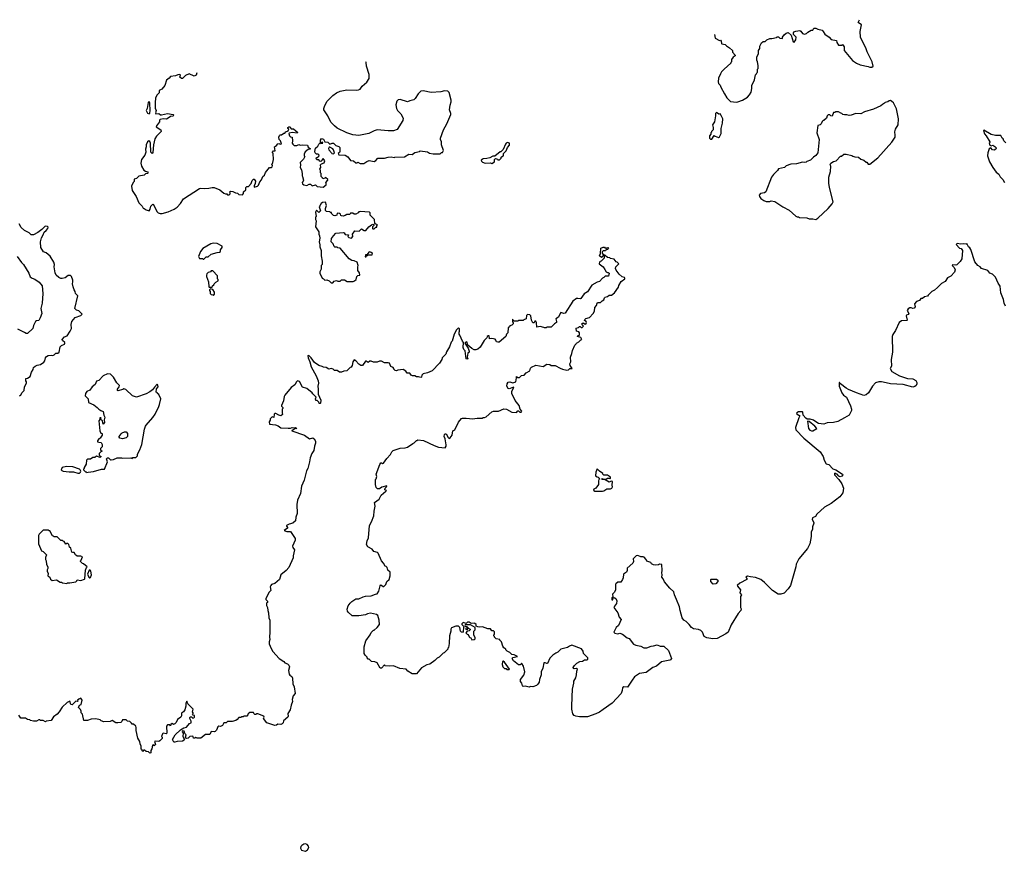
# Model space of a CAD drawing. Extents: x 1980017 to 2252640, y 74400 to 266395.
# Tile 196 of 256: x 2086289 to 2099582, y 250844 to 262073. Entities that reach past the tile are written whole.
import ezdxf

# ---------------------------------------------------------------- set-up
doc = ezdxf.new("R2010")
doc.units = 0

msp = doc.modelspace()

# ---------------------------------------------------------------- linework, layer by layer
at = {"layer": '0CON20XD'}
for points in [[(2095668, 261873), (2095680, 261825), (2095735, 261790), (2095748, 261798), (2095760, 261785), (2095763, 261753), (2095770, 261745), (2095815, 261740), (2095831, 261721), (2095870, 261695), (2095910, 261655), (2095910, 261635), (2095950, 261595), (2095946, 261584), (2095922, 261565), (2095900, 261535), (2095900, 261505), (2095890, 261495), (2095890, 261485), (2095800, 261405), (2095765, 261370), (2095748, 261342), (2095722, 261285), (2095720, 261235), (2095725, 261210), (2095745, 261190), (2095753, 261163), (2095805, 261070), (2095835, 261020), (2095885, 260970), (2095965, 260960), (2095985, 260962), (2096045, 260988), (2096113, 261027), (2096143, 261057), (2096162, 261095), (2096172, 261145), (2096172, 261185), (2096207, 261263), (2096223, 261327), (2096238, 261342), (2096240, 261355), (2096250, 261365), (2096250, 261405), (2096260, 261415), (2096260, 261455), (2096250, 261505), (2096240, 261525), (2096242, 261565), (2096263, 261617), (2096264, 261656), (2096280, 261685), (2096282, 261715), (2096305, 261760), (2096325, 261780), (2096355, 261780), (2096375, 261800), (2096415, 261820), (2096445, 261820), (2096507, 261833), (2096515, 261840), (2096535, 261840), (2096553, 261823), (2096585, 261820), (2096588, 261835), (2096610, 261870), (2096635, 261889), (2096665, 261900), (2096703, 261865), (2096733, 261773), (2096745, 261770), (2096767, 261803), (2096770, 261835), (2096734, 261874), (2096734, 261895), (2096741, 261909), (2096765, 261920), (2096819, 261929), (2096835, 261918), (2096855, 261888), (2096885, 261878), (2096910, 261885), (2096927, 261903), (2096975, 261930), (2096998, 261932), (2097000, 261945), (2097015, 261960), (2097035, 261960), (2097063, 261943), (2097122, 261932), (2097138, 261915), (2097157, 261877), (2097216, 261836), (2097244, 261804), (2097315, 261790), (2097322, 261765), (2097345, 261730), (2097382, 261728), (2097395, 261740), (2097420, 261705), (2097420, 261655), (2097532, 261522), (2097585, 261486), (2097635, 261462), (2097742, 261442), (2097765, 261430), (2097795, 261430), (2097810, 261445), (2097798, 261505), (2097728, 261638), (2097715, 261680), (2097640, 261835), (2097634, 261915), (2097652, 262005), (2097607, 262035), (2097625, 262073)], [(2088678, 261356), (2088678, 261355), (2088670, 261325), (2088645, 261310), (2088575, 261340), (2088525, 261320), (2088485, 261280), (2088475, 261278), (2088452, 261295), (2088458, 261325), (2088450, 261335), (2088425, 261330), (2088393, 261313), (2088325, 261308), (2088306, 261284), (2088270, 261255), (2088250, 261185), (2088208, 261135), (2088170, 261115), (2088170, 261085), (2088138, 261055), (2088124, 261015), (2088116, 260955), (2088117, 260877), (2088130, 260845), (2088120, 260815), (2088125, 260802), (2088165, 260807), (2088190, 260790), (2088205, 260789), (2088285, 260806), (2088360, 260795), (2088368, 260782), (2088358, 260772), (2088326, 260764), (2088280, 260735), (2088265, 260730), (2088224, 260736), (2088186, 260724), (2088178, 260715), (2088177, 260693), (2088135, 260640), (2088132, 260625), (2088196, 260586), (2088199, 260565), (2088135, 260500), (2088111, 260465), (2088096, 260384), (2088085, 260278), (2088075, 260267), (2088058, 260285), (2088056, 260405), (2088045, 260428), (2088034, 260436), (2088015, 260422), (2087996, 260385), (2087997, 260355), (2087987, 260325), (2087990, 260285), (2087978, 260245), (2087933, 260187), (2087922, 260135), (2087932, 260095), (2087965, 260042), (2087985, 260028), (2088015, 260019), (2088024, 260005), (2088015, 259994), (2087985, 259990), (2087967, 259973), (2087895, 259958), (2087865, 259930), (2087835, 259920), (2087832, 259888), (2087820, 259875), (2087800, 259825), (2087808, 259765), (2087863, 259685), (2087895, 259600), (2087942, 259555), (2087955, 259530), (2087970, 259525), (2087994, 259504), (2088036, 259494), (2088050, 259515), (2088058, 259555), (2088085, 259583), (2088095, 259577), (2088138, 259485), (2088156, 259466), (2088185, 259457), (2088214, 259456), (2088295, 259479), (2088375, 259514), (2088415, 259540), (2088461, 259589), (2088498, 259655), (2088715, 259793), (2088735, 259800), (2088785, 259793), (2088844, 259796), (2088885, 259809), (2088915, 259808), (2088990, 259775), (2089045, 259730), (2089065, 259720), (2089085, 259720), (2089095, 259710), (2089115, 259710), (2089128, 259722), (2089130, 259735), (2089120, 259745), (2089135, 259758), (2089165, 259752), (2089204, 259734), (2089229, 259729), (2089245, 259712), (2089295, 259710), (2089310, 259725), (2089312, 259748), (2089340, 259775), (2089342, 259808), (2089355, 259820), (2089378, 259822), (2089415, 259860), (2089428, 259902), (2089445, 259920), (2089455, 259920), (2089472, 259892), (2089468, 259862), (2089452, 259828), (2089455, 259810), (2089500, 259825), (2089512, 259838), (2089530, 259885), (2089555, 259910), (2089572, 259955), (2089592, 259975), (2089605, 260010), (2089660, 260075), (2089685, 260078), (2089698, 260085), (2089700, 260105), (2089692, 260115), (2089708, 260145), (2089713, 260185), (2089710, 260265), (2089700, 260275), (2089700, 260285), (2089715, 260300), (2089737, 260303), (2089730, 260355), (2089756, 260374), (2089772, 260398), (2089785, 260402), (2089805, 260393), (2089822, 260398), (2089808, 260435), (2089792, 260455), (2089788, 260485), (2089795, 260510), (2089805, 260518), (2089825, 260518), (2089855, 260540), (2089868, 260542), (2089882, 260558), (2089915, 260570), (2089920, 260595), (2089910, 260605), (2089910, 260615), (2089922, 260628), (2089935, 260630), (2089940, 260615), (2089955, 260600), (2089985, 260600), (2090015, 260570), (2090040, 260555), (2090035, 260540), (2089965, 260548), (2089928, 260542), (2089920, 260535), (2089930, 260505), (2089945, 260490), (2089967, 260487), (2089972, 260435), (2089967, 260405), (2089975, 260392), (2089996, 260376), (2090028, 260375), (2090055, 260388), (2090075, 260378), (2090105, 260382), (2090175, 260380), (2090181, 260351), (2090210, 260335), (2090210, 260325), (2090182, 260318), (2090143, 260287), (2090129, 260255), (2090130, 260235), (2090140, 260225), (2090119, 260191), (2090074, 260145), (2090079, 260115), (2090074, 260075), (2090092, 260045), (2090102, 259995), (2090100, 259965), (2090107, 259957), (2090118, 259905), (2090117, 259893), (2090100, 259875), (2090108, 259855), (2090125, 259842), (2090165, 259833), (2090195, 259850), (2090215, 259850), (2090235, 259830), (2090282, 259842), (2090305, 259820), (2090385, 259810), (2090428, 259845), (2090427, 259867), (2090420, 259875), (2090450, 259905), (2090450, 259915), (2090415, 259940), (2090408, 259932), (2090382, 259922), (2090378, 259938), (2090360, 259955), (2090360, 259995), (2090350, 260005), (2090350, 260035), (2090342, 260055), (2090352, 260078), (2090350, 260115), (2090362, 260128), (2090399, 260141), (2090407, 260165), (2090387, 260197), (2090370, 260185), (2090370, 260175), (2090355, 260160), (2090342, 260162), (2090325, 260180), (2090305, 260180), (2090290, 260195), (2090295, 260210), (2090305, 260210), (2090329, 260231), (2090332, 260245), (2090316, 260256), (2090295, 260258), (2090276, 260276), (2090272, 260295), (2090283, 260337), (2090312, 260365), (2090327, 260393), (2090345, 260410), (2090355, 260400), (2090380, 260405), (2090375, 260418), (2090350, 260410), (2090348, 260445), (2090365, 260468), (2090389, 260459), (2090410, 260425), (2090448, 260418), (2090475, 260390), (2090505, 260407), (2090525, 260407), (2090556, 260376), (2090595, 260362), (2090610, 260345), (2090610, 260295), (2090605, 260280), (2090590, 260265), (2090595, 260250), (2090684, 260244), (2090719, 260219), (2090755, 260172), (2090795, 260168), (2090825, 260140), (2090845, 260140), (2090855, 260150), (2090885, 260132), (2090935, 260132), (2090975, 260160), (2091007, 260173), (2091075, 260158), (2091098, 260172), (2091125, 260202), (2091215, 260202), (2091265, 260218), (2091305, 260220), (2091345, 260212), (2091355, 260218), (2091485, 260222), (2091544, 260256), (2091587, 260253), (2091625, 260280), (2091687, 260293), (2091695, 260300), (2091795, 260289), (2091821, 260271), (2091872, 260262), (2091965, 260260), (2091985, 260280), (2091995, 260280), (2092010, 260305), (2091982, 260382), (2091984, 260424), (2091970, 260455), (2091972, 260475), (2092009, 260585), (2092054, 260666), (2092109, 260795), (2092110, 260805), (2092090, 260855), (2092099, 260919), (2092116, 260965), (2092116, 260985), (2092085, 261090), (2092068, 261108), (2092026, 261114), (2091975, 261100), (2091845, 261091), (2091735, 261111), (2091705, 261106), (2091670, 261070), (2091630, 261010), (2091609, 260991), (2091555, 260979), (2091525, 260964), (2091424, 260996), (2091398, 260992), (2091380, 260975), (2091369, 260925), (2091374, 260875), (2091391, 260845), (2091435, 260803), (2091464, 260745), (2091460, 260710), (2091385, 260590), (2091335, 260573), (2091265, 260570), (2091115, 260584), (2091075, 260574), (2091002, 260538), (2090914, 260516), (2090865, 260511), (2090785, 260520), (2090705, 260547), (2090575, 260610), (2090538, 260638), (2090489, 260689), (2090447, 260775), (2090394, 260854), (2090394, 260876), (2090407, 260915), (2090441, 260975), (2090515, 261049), (2090567, 261085), (2090615, 261109), (2090703, 261127), (2090835, 261120), (2090862, 261125), (2090885, 261137), (2090914, 261176), (2090975, 261228), (2091005, 261280), (2091008, 261335), (2090970, 261445), (2090968, 261495), (2090963, 261504)], [(2088035, 260800), (2088045, 260812), (2088050, 260845), (2088046, 260946), (2088035, 260968), (2088021, 260955), (2088008, 260875), (2087997, 260845), (2088015, 260812), (2088035, 260800)], [(2097035, 259374), (2097065, 259391), (2097205, 259524), (2097257, 259585), (2097273, 259615), (2097221, 259805), (2097214, 259865), (2097214, 259945), (2097236, 260024), (2097238, 260095), (2097232, 260115), (2097240, 260135), (2097275, 260158), (2097310, 260165), (2097372, 260228), (2097385, 260230), (2097413, 260257), (2097445, 260258), (2097525, 260240), (2097535, 260230), (2097565, 260222), (2097615, 260218), (2097645, 260190), (2097687, 260177), (2097715, 260150), (2097725, 260150), (2097745, 260122), (2097765, 260120), (2097875, 260209), (2098065, 260421), (2098106, 260486), (2098110, 260515), (2098105, 260560), (2098114, 260595), (2098150, 260655), (2098151, 260735), (2098125, 260868), (2098085, 260950), (2098065, 260970), (2098045, 260980), (2098025, 260978), (2098007, 260963), (2097973, 260957), (2097966, 260944), (2097935, 260930), (2097915, 260912), (2097815, 260863), (2097695, 260827), (2097645, 260803), (2097575, 260808), (2097515, 260782), (2097485, 260780), (2097455, 260790), (2097425, 260788), (2097403, 260793), (2097388, 260808), (2097375, 260810), (2097345, 260830), (2097305, 260830), (2097295, 260820), (2097275, 260820), (2097258, 260772), (2097240, 260775), (2097227, 260787), (2097205, 260790), (2097190, 260775), (2097180, 260745), (2097145, 260710), (2097135, 260710), (2097122, 260698), (2097108, 260665), (2097096, 260654), (2097064, 260646), (2097052, 260545), (2097081, 260455), (2097062, 260275), (2097035, 260238), (2097005, 260218), (2096965, 260178), (2096915, 260158), (2096905, 260148), (2096885, 260143), (2096855, 260148), (2096775, 260128), (2096698, 260122), (2096635, 260098), (2096612, 260078), (2096535, 260060), (2096520, 260035), (2096465, 259982), (2096440, 259945), (2096361, 259749), (2096345, 259733), (2096288, 259725), (2096274, 259705), (2096278, 259685), (2096295, 259660), (2096335, 259631), (2096365, 259620), (2096397, 259617), (2096415, 259618), (2096435, 259628), (2096485, 259618), (2096590, 259545), (2096675, 259500), (2096765, 259420), (2096785, 259410), (2096805, 259410), (2096815, 259400), (2096915, 259398), (2096945, 259382), (2096995, 259382), (2097035, 259374)], [(2095635, 260460), (2095665, 260510), (2095678, 260498), (2095725, 260480), (2095738, 260492), (2095760, 260535), (2095760, 260605), (2095778, 260675), (2095782, 260732), (2095755, 260790), (2095745, 260800), (2095728, 260798), (2095695, 260820), (2095682, 260805), (2095682, 260775), (2095667, 260695), (2095640, 260655), (2095650, 260615), (2095650, 260585), (2095630, 260565), (2095630, 260555), (2095620, 260545), (2095620, 260525), (2095600, 260505), (2095602, 260472), (2095615, 260460), (2095635, 260460)], [(2099601, 260411), (2099576, 260436), (2099567, 260465), (2099552, 260475), (2099535, 260510), (2099465, 260510), (2099405, 260522), (2099305, 260580), (2099300, 260575), (2099313, 260533), (2099338, 260505), (2099388, 260425), (2099388, 260415), (2099378, 260405), (2099385, 260380), (2099405, 260370), (2099425, 260377), (2099452, 260362), (2099472, 260342), (2099474, 260335), (2099466, 260325), (2099445, 260312), (2099423, 260315), (2099402, 260342), (2099375, 260330), (2099358, 260275), (2099356, 260235), (2099382, 260155), (2099426, 260076), (2099474, 260015), (2099506, 259985), (2099528, 259952), (2099563, 259915), (2099583, 259873)], [(2092665, 260132), (2092698, 260152), (2092700, 260185), (2092712, 260198), (2092738, 260188), (2092745, 260180), (2092765, 260182), (2092790, 260205), (2092790, 260215), (2092805, 260230), (2092820, 260235), (2092820, 260265), (2092858, 260302), (2092873, 260347), (2092902, 260378), (2092900, 260405), (2092875, 260413), (2092858, 260405), (2092846, 260394), (2092815, 260320), (2092785, 260290), (2092775, 260288), (2092705, 260230), (2092675, 260228), (2092635, 260208), (2092595, 260198), (2092548, 260192), (2092520, 260175), (2092522, 260162), (2092535, 260150), (2092574, 260134), (2092645, 260140), (2092665, 260132)], [(2090525, 260262), (2090540, 260275), (2090526, 260316), (2090515, 260330), (2090475, 260352), (2090465, 260350), (2090458, 260335), (2090464, 260314), (2090500, 260275), (2090504, 260264), (2090525, 260262)], [(2090495, 258520), (2090515, 258522), (2090535, 258542), (2090565, 258550), (2090585, 258542), (2090615, 258542), (2090635, 258560), (2090675, 258560), (2090708, 258538), (2090792, 258538), (2090810, 258545), (2090830, 258565), (2090840, 258605), (2090852, 258618), (2090880, 258625), (2090877, 258657), (2090852, 258685), (2090852, 258735), (2090860, 258755), (2090845, 258800), (2090805, 258817), (2090772, 258822), (2090735, 258843), (2090615, 258988), (2090583, 258993), (2090575, 259000), (2090545, 259000), (2090535, 259010), (2090522, 259045), (2090492, 259075), (2090500, 259120), (2090524, 259156), (2090558, 259192), (2090655, 259200), (2090670, 259195), (2090683, 259173), (2090728, 259168), (2090720, 259145), (2090733, 259133), (2090766, 259124), (2090788, 259145), (2090780, 259175), (2090815, 259220), (2090872, 259218), (2090905, 259248), (2090938, 259228), (2090962, 259228), (2091004, 259276), (2091040, 259305), (2091055, 259310), (2091068, 259308), (2091070, 259295), (2091052, 259275), (2091052, 259255), (2091058, 259248), (2091072, 259248), (2091095, 259270), (2091108, 259272), (2091110, 259295), (2091120, 259305), (2091095, 259310), (2091082, 259322), (2091080, 259375), (2091020, 259435), (2091020, 259465), (2091012, 259472), (2090885, 259482), (2090865, 259480), (2090856, 259464), (2090825, 259448), (2090805, 259448), (2090785, 259462), (2090775, 259462), (2090755, 259460), (2090747, 259443), (2090705, 259442), (2090682, 259428), (2090655, 259422), (2090633, 259423), (2090625, 259430), (2090618, 259448), (2090607, 259457), (2090575, 259460), (2090568, 259432), (2090543, 259423), (2090525, 259430), (2090500, 259455), (2090498, 259468), (2090485, 259470), (2090475, 259480), (2090432, 259482), (2090418, 259498), (2090418, 259525), (2090430, 259565), (2090415, 259610), (2090375, 259603), (2090358, 259592), (2090339, 259561), (2090333, 259545), (2090348, 259492), (2090325, 259470), (2090295, 259500), (2090282, 259475), (2090290, 259415), (2090283, 259407), (2090280, 259375), (2090292, 259355), (2090282, 259275), (2090327, 259207), (2090328, 259178), (2090338, 259155), (2090342, 259125), (2090330, 259075), (2090342, 259035), (2090340, 259005), (2090358, 258955), (2090358, 258885), (2090373, 258813), (2090372, 258768), (2090360, 258755), (2090358, 258705), (2090341, 258669), (2090341, 258651), (2090372, 258582), (2090390, 258575), (2090408, 258558), (2090435, 258560), (2090467, 258547), (2090495, 258520)], [(2086288, 256995), (2086305, 257008), (2086321, 257039), (2086347, 257065), (2086354, 257116), (2086380, 257165), (2086380, 257185), (2086370, 257195), (2086372, 257228), (2086395, 257232), (2086430, 257255), (2086448, 257315), (2086471, 257351), (2086477, 257375), (2086496, 257394), (2086523, 257407), (2086570, 257415), (2086615, 257448), (2086630, 257465), (2086637, 257505), (2086652, 257525), (2086675, 257540), (2086715, 257543), (2086735, 257538), (2086755, 257548), (2086775, 257570), (2086805, 257572), (2086822, 257585), (2086837, 257655), (2086855, 257673), (2086895, 257692), (2086900, 257705), (2086896, 257716), (2086865, 257742), (2086862, 257755), (2086895, 257790), (2086930, 257805), (2086972, 257865), (2086988, 257905), (2086983, 257955), (2086994, 257996), (2087037, 258053), (2087115, 258080), (2087130, 258095), (2087085, 258140), (2087055, 258150), (2087032, 258175), (2087072, 258345), (2087044, 258374), (2087038, 258405), (2087023, 258425), (2087010, 258465), (2087000, 258505), (2087007, 258535), (2087004, 258555), (2086987, 258607), (2086975, 258618), (2086945, 258617), (2086902, 258588), (2086862, 258578), (2086845, 258578), (2086815, 258591), (2086783, 258623), (2086766, 258655), (2086756, 258735), (2086758, 258768), (2086749, 258801), (2086702, 258882), (2086647, 258925), (2086610, 258940), (2086574, 258995), (2086571, 259075), (2086581, 259129), (2086605, 259168), (2086618, 259202), (2086646, 259225), (2086669, 259255), (2086672, 259272), (2086665, 259280), (2086634, 259286), (2086589, 259241), (2086532, 259198), (2086475, 259167), (2086445, 259168), (2086418, 259195), (2086355, 259226), (2086308, 259265), (2086281, 259315)], [(2088775, 258840), (2088805, 258870), (2088835, 258870), (2088873, 258907), (2088955, 258930), (2088988, 258932), (2089000, 258945), (2089000, 258965), (2089020, 258995), (2089020, 259015), (2088955, 259052), (2088907, 259057), (2088870, 259045), (2088762, 258985), (2088728, 258945), (2088703, 258875), (2088715, 258850), (2088755, 258850), (2088765, 258840), (2088775, 258840)], [(2094145, 258860), (2094118, 258885), (2094132, 258915), (2094134, 258986), (2094165, 259000), (2094185, 259000), (2094195, 258990), (2094227, 258997), (2094238, 258985), (2094225, 258970), (2094205, 258970), (2094198, 258952), (2094165, 258950), (2094152, 258938), (2094152, 258922), (2094178, 258898), (2094180, 258890), (2094162, 258888), (2094158, 258872), (2094145, 258860)], [(2099596, 258205), (2099581, 258245), (2099573, 258295), (2099533, 258383), (2099524, 258475), (2099497, 258515), (2099461, 258595), (2099422, 258635), (2099385, 258650), (2099357, 258687), (2099275, 258714), (2099255, 258737), (2099223, 258755), (2099185, 258802), (2099128, 258968), (2099115, 258992), (2099098, 259005), (2099075, 259050), (2099068, 259042), (2099035, 259048), (2098995, 259042), (2098945, 259050), (2098933, 259037), (2098975, 258990), (2099000, 258985), (2099018, 258955), (2099008, 258845), (2098985, 258810), (2098940, 258765), (2098925, 258758), (2098882, 258765), (2098878, 258755), (2098906, 258726), (2098916, 258695), (2098907, 258663), (2098859, 258611), (2098814, 258586), (2098785, 258540), (2098735, 258512), (2098679, 258455), (2098639, 258421), (2098605, 258402), (2098552, 258355), (2098545, 258340), (2098505, 258330), (2098475, 258310), (2098455, 258308), (2098435, 258282), (2098395, 258268), (2098370, 258235), (2098377, 258195), (2098365, 258178), (2098345, 258172), (2098325, 258182), (2098305, 258182), (2098285, 258170), (2098272, 258145), (2098293, 258105), (2098285, 258093), (2098262, 258085), (2098257, 258073), (2098270, 258015), (2098265, 258010), (2098195, 258008), (2098164, 257986), (2098113, 257875), (2098075, 257822), (2098067, 257797), (2098072, 257585), (2098052, 257485), (2098058, 257395), (2098042, 257365), (2098043, 257353), (2098065, 257322), (2098165, 257263), (2098275, 257230), (2098345, 257222), (2098385, 257202), (2098402, 257175), (2098402, 257155), (2098392, 257135), (2098375, 257118), (2098345, 257111), (2098216, 257146), (2098045, 257156), (2097947, 257177), (2097925, 257183), (2097887, 257183), (2097842, 257168), (2097802, 257125), (2097748, 257035), (2097715, 257007), (2097685, 256999), (2097585, 257033), (2097479, 257079), (2097445, 257098), (2097368, 257158), (2097357, 257175), (2097350, 257175), (2097352, 257125), (2097389, 257035), (2097410, 257001), (2097449, 256975), (2097505, 256860), (2097519, 256815), (2097519, 256795), (2097488, 256735), (2097426, 256695), (2097335, 256649), (2097275, 256636), (2097190, 256630), (2097147, 256613), (2097075, 256621), (2097035, 256641), (2097005, 256667), (2096959, 256681), (2096921, 256681), (2096902, 256692), (2096868, 256735), (2096862, 256772), (2096855, 256780), (2096805, 256778), (2096782, 256765), (2096778, 256755), (2096785, 256740), (2096805, 256737), (2096822, 256725), (2096806, 256695), (2096763, 256565), (2096766, 256536), (2096874, 256424), (2097095, 256240), (2097136, 256176), (2097148, 256125), (2097176, 256076), (2097212, 256065), (2097268, 256008), (2097308, 255995), (2097398, 255935), (2097400, 255925), (2097390, 255910), (2097365, 255900), (2097347, 255907), (2097325, 255938), (2097305, 255940), (2097295, 255950), (2097290, 255945), (2097290, 255925), (2097346, 255866), (2097390, 255805), (2097412, 255745), (2097403, 255685), (2097360, 255630), (2097245, 255542), (2097155, 255492), (2097052, 255395), (2097032, 255365), (2096992, 255345), (2096987, 255325), (2097010, 255285), (2097010, 255275), (2096993, 255227), (2096990, 255195), (2096972, 255155), (2096972, 255095), (2096956, 254994), (2096926, 254934), (2096809, 254795), (2096771, 254719), (2096766, 254684), (2096696, 254435), (2096665, 254388), (2096609, 254331), (2096565, 254318), (2096528, 254318), (2096450, 254365), (2096345, 254472), (2096295, 254512), (2096222, 254542), (2096155, 254552), (2096115, 254557), (2096090, 254545), (2096107, 254527), (2096106, 254514), (2096013, 254465), (2095977, 254435), (2095978, 254425), (2096020, 254375), (2096012, 254335), (2096032, 254305), (2096020, 254285), (2096022, 254165), (2096018, 254135), (2096029, 254119), (2096026, 254095), (2095987, 254053), (2095896, 253904), (2095852, 253805), (2095821, 253779), (2095705, 253718), (2095645, 253713), (2095565, 253726), (2095530, 253745), (2095506, 253805), (2095486, 253826), (2095455, 253839), (2095385, 253850), (2095357, 253865), (2095326, 253906), (2095285, 253946), (2095257, 253965), (2095234, 253995), (2095204, 254095), (2095196, 254145), (2095154, 254244), (2095127, 254305), (2095118, 254348), (2095068, 254395), (2094995, 254482), (2094978, 254525), (2094958, 254545), (2094963, 254575), (2094957, 254605), (2094962, 254635), (2094958, 254718), (2094925, 254720), (2094915, 254710), (2094875, 254708), (2094845, 254712), (2094820, 254725), (2094810, 254745), (2094755, 254760), (2094748, 254785), (2094720, 254815), (2094705, 254822), (2094675, 254818), (2094635, 254840), (2094610, 254835), (2094573, 254795), (2094577, 254755), (2094568, 254735), (2094492, 254665), (2094490, 254635), (2094479, 254611), (2094442, 254588), (2094438, 254535), (2094428, 254512), (2094405, 254480), (2094365, 254480), (2094338, 254455), (2094332, 254445), (2094332, 254368), (2094315, 254340), (2094290, 254315), (2094298, 254282), (2094282, 254265), (2094285, 254240), (2094295, 254240), (2094302, 254268), (2094315, 254272), (2094336, 254256), (2094349, 254225), (2094345, 254190), (2094318, 254155), (2094312, 254135), (2094362, 254065), (2094383, 254005), (2094408, 253975), (2094372, 253895), (2094342, 253868), (2094310, 253805), (2094325, 253790), (2094365, 253782), (2094392, 253788)], [(2086256, 258875), (2086313, 258795), (2086339, 258769), (2086411, 258651), (2086432, 258602), (2086455, 258581), (2086495, 258568), (2086550, 258530), (2086590, 258480), (2086600, 258375), (2086592, 258245), (2086576, 258174), (2086587, 258105), (2086566, 258045), (2086545, 258012), (2086515, 258008), (2086504, 257996), (2086476, 257945), (2086467, 257905), (2086395, 257834), (2086378, 257835), (2086355, 257851), (2086265, 257892)], [(2094392, 253788), (2094427, 253777), (2094490, 253725), (2094516, 253716), (2094575, 253642), (2094605, 253628), (2094676, 253616), (2094713, 253593), (2094755, 253590), (2094814, 253616), (2094845, 253617), (2094895, 253633), (2094935, 253616), (2094985, 253613), (2095050, 253555), (2095087, 253445), (2095075, 253428), (2095065, 253423), (2094955, 253401), (2094886, 253344), (2094838, 253325), (2094745, 253257), (2094655, 253244), (2094615, 253218), (2094591, 253199), (2094556, 253154), (2094495, 253060), (2094447, 253063), (2094425, 253050), (2094423, 253015), (2094407, 252975), (2094288, 252842), (2094165, 252757), (2094115, 252723), (2094065, 252700), (2093955, 252661), (2093845, 252659), (2093795, 252667), (2093775, 252678), (2093755, 252700), (2093744, 252765), (2093746, 252964), (2093753, 252995), (2093750, 253035), (2093772, 253115), (2093768, 253142), (2093798, 253185), (2093808, 253225), (2093810, 253275), (2093820, 253305), (2093805, 253312), (2093775, 253308), (2093765, 253312), (2093762, 253325), (2093777, 253353), (2093810, 253385), (2093853, 253407), (2093885, 253412), (2093915, 253430), (2093945, 253428), (2093960, 253435), (2093960, 253455), (2093900, 253515), (2093897, 253547), (2093875, 253578), (2093745, 253627), (2093710, 253615), (2093686, 253594), (2093595, 253572), (2093555, 253532), (2093525, 253520), (2093487, 253493), (2093445, 253450), (2093415, 253380), (2093405, 253378), (2093385, 253390), (2093365, 253390), (2093352, 253318), (2093328, 253265), (2093328, 253225), (2093308, 253162), (2093302, 253128), (2093285, 253100), (2093267, 253083), (2093217, 253063), (2093185, 253070), (2093165, 253062), (2093115, 253072), (2093085, 253070), (2093075, 253080), (2093070, 253115), (2093050, 253135), (2093050, 253165), (2093097, 253223), (2093110, 253265), (2093092, 253345), (2093068, 253378), (2093062, 253378), (2093045, 253360), (2093025, 253362), (2092954, 253415), (2092938, 253445), (2092940, 253455), (2092948, 253462), (2093010, 253475), (2092966, 253496), (2092935, 253500), (2092905, 253530), (2092870, 253545), (2092850, 253565), (2092850, 253575), (2092825, 253592), (2092810, 253615), (2092792, 253672), (2092770, 253695), (2092770, 253705), (2092723, 253713), (2092700, 253735), (2092700, 253745), (2092690, 253755), (2092690, 253765), (2092700, 253775), (2092697, 253807), (2092685, 253820), (2092662, 253822), (2092645, 253850), (2092608, 253848), (2092535, 253877), (2092495, 253870), (2092473, 253873), (2092452, 253882), (2092450, 253905), (2092435, 253920), (2092425, 253924), (2092385, 253918), (2092355, 253940), (2092333, 253937), (2092315, 253920), (2092278, 253932), (2092260, 253915), (2092260, 253905), (2092290, 253875), (2092280, 253865), (2092277, 253813), (2092265, 253800), (2092252, 253802), (2092240, 253815), (2092232, 253865), (2092215, 253882), (2092175, 253883), (2092117, 253863), (2092108, 253845), (2092108, 253815), (2092092, 253755), (2092088, 253652), (2092080, 253595), (2092070, 253585), (2092070, 253575), (2092020, 253525), (2092005, 253520), (2091950, 253465), (2091925, 253452), (2091895, 253422), (2091825, 253372), (2091785, 253360), (2091715, 253322), (2091645, 253240), (2091588, 253238), (2091530, 253275), (2091505, 253302), (2091423, 253313), (2091335, 253350), (2091285, 253342), (2091225, 253350), (2091215, 253360), (2091175, 253318), (2091155, 253317), (2091115, 253388), (2091085, 253400), (2091040, 253405), (2091005, 253440), (2090995, 253440), (2090980, 253455), (2090980, 253465), (2090952, 253492), (2090940, 253515), (2090938, 253605), (2090962, 253688), (2091018, 253765), (2091035, 253800), (2091065, 253830), (2091075, 253830), (2091116, 253864), (2091146, 253905), (2091142, 253965), (2091125, 254028), (2091105, 254042), (2091025, 254058), (2090985, 254052), (2090955, 254038), (2090865, 254022), (2090775, 254022), (2090722, 254072), (2090713, 254085), (2090710, 254115), (2090725, 254160), (2090748, 254195), (2090772, 254218), (2090825, 254252), (2090865, 254252), (2090925, 254282), (2090955, 254290), (2091035, 254292), (2091093, 254317), (2091115, 254320), (2091136, 254355), (2091155, 254430), (2091165, 254440), (2091180, 254435), (2091195, 254420), (2091205, 254420), (2091230, 254445), (2091244, 254486), (2091277, 254513), (2091292, 254565), (2091290, 254615), (2091261, 254641), (2091248, 254675), (2091235, 254690), (2091222, 254692), (2091202, 254735), (2091174, 254764), (2091130, 254870), (2091119, 254879), (2091071, 254891), (2091045, 254922), (2090990, 254955), (2090972, 254985), (2090978, 255035), (2090998, 255075), (2091010, 255245), (2091037, 255293), (2091068, 255375), (2091072, 255435), (2091088, 255505), (2091078, 255555), (2091140, 255600), (2091167, 255653), (2091232, 255705), (2091240, 255715), (2091220, 255725), (2091223, 255747), (2091242, 255765), (2091245, 255780), (2091180, 255760), (2091145, 255737), (2091118, 255738), (2091100, 255755), (2091090, 255795), (2091090, 255865), (2091100, 255875), (2091108, 255905), (2091100, 255935), (2091150, 256065), (2091165, 256090), (2091175, 256090), (2091185, 256080), (2091200, 256085), (2091245, 256150), (2091295, 256200), (2091315, 256240), (2091330, 256255), (2091425, 256288), (2091495, 256292), (2091525, 256302), (2091595, 256350), (2091615, 256358), (2091645, 256390), (2091655, 256390), (2091665, 256400), (2091742, 256392), (2091883, 256323), (2091945, 256302), (2092035, 256290), (2092046, 256314), (2092046, 256334), (2092031, 256415), (2092020, 256445), (2092025, 256473), (2092035, 256482), (2092045, 256480), (2092075, 256430), (2092085, 256420), (2092100, 256425), (2092127, 256463), (2092135, 256520), (2092162, 256535), (2092212, 256638), (2092255, 256688), (2092265, 256692), (2092315, 256692), (2092405, 256683), (2092435, 256687), (2092465, 256692), (2092535, 256692), (2092548, 256702), (2092565, 256702), (2092585, 256712), (2092665, 256780), (2092685, 256788), (2092755, 256788), (2092825, 256818), (2092862, 256812), (2092935, 256772), (2092995, 256770), (2093015, 256790), (2093025, 256790), (2093043, 256773), (2093057, 256773), (2093068, 256785), (2093046, 256816), (2093030, 256865), (2092980, 256930), (2092931, 257025), (2092932, 257055), (2092960, 257105), (2092955, 257110), (2092945, 257108), (2092895, 257087), (2092885, 257091), (2092867, 257125), (2092869, 257155), (2092882, 257178), (2092905, 257184), (2092945, 257170), (2092988, 257182), (2092998, 257235), (2092994, 257256), (2093013, 257243), (2093035, 257240), (2093065, 257268), (2093098, 257272), (2093128, 257305), (2093175, 257330), (2093183, 257367), (2093197, 257383), (2093255, 257410), (2093355, 257388), (2093405, 257420), (2093445, 257418), (2093465, 257402), (2093520, 257405), (2093585, 257368), (2093615, 257353), (2093675, 257340), (2093697, 257343), (2093718, 257362), (2093748, 257362), (2093720, 257405), (2093717, 257425), (2093728, 257455), (2093724, 257516), (2093744, 257565), (2093752, 257605), (2093782, 257678), (2093800, 257695), (2093804, 257706), (2093838, 257722), (2093865, 257750), (2093880, 257755), (2093865, 257782), (2093820, 257795), (2093822, 257808), (2093847, 257813), (2093848, 257845), (2093837, 257857), (2093807, 257867), (2093802, 257908), (2093832, 257918), (2093845, 257930), (2093855, 257930), (2093868, 257918), (2093882, 257918), (2093900, 257935), (2093882, 257952), (2093880, 257965), (2093895, 257978), (2093907, 257977), (2093925, 257960), (2093935, 257970), (2093942, 257985), (2093936, 257996), (2093913, 258013), (2093918, 258025), (2093932, 258038), (2093980, 258050), (2094032, 258105), (2094048, 258135), (2094052, 258185), (2094076, 258214), (2094083, 258245), (2094091, 258255), (2094130, 258255), (2094152, 258278), (2094175, 258290), (2094182, 258315), (2094192, 258325), (2094225, 258337), (2094245, 258353), (2094278, 258352), (2094317, 258383), (2094375, 258462), (2094378, 258485), (2094411, 258539), (2094458, 258575), (2094460, 258585), (2094455, 258590), (2094421, 258601), (2094382, 258635), (2094342, 258692), (2094333, 258715), (2094338, 258735), (2094378, 258778), (2094355, 258800), (2094340, 258805), (2094315, 258838), (2094265, 258850), (2094257, 258857), (2094225, 258860), (2094195, 258890), (2094180, 258890), (2094178, 258852), (2094138, 258812), (2094125, 258810), (2094115, 258800), (2094113, 258775), (2094164, 258734), (2094190, 258700), (2094207, 258667), (2094225, 258658), (2094235, 258660), (2094245, 258650), (2094238, 258612), (2094192, 258608), (2094175, 258590), (2094155, 258582), (2094115, 258536), (2094085, 258531), (2094012, 258488), (2093955, 258399), (2093908, 258372), (2093865, 258308), (2093855, 258302), (2093825, 258310), (2093805, 258308), (2093755, 258272), (2093651, 258109), (2093634, 258104), (2093595, 258120), (2093588, 258115), (2093563, 258057), (2093528, 258035), (2093538, 257998), (2093534, 257985), (2093507, 257965), (2093465, 257920), (2093405, 257920), (2093395, 257910), (2093375, 257910), (2093367, 257917), (2093315, 257928)], [(2090965, 258870), (2090972, 258888), (2090985, 258890), (2090995, 258900), (2091045, 258900), (2091050, 258915), (2091035, 258930), (2091015, 258938), (2091000, 258935), (2090978, 258902), (2090955, 258900), (2090953, 258873), (2090965, 258870)], [(2088885, 258460), (2088892, 258478), (2088908, 258492), (2088912, 258508), (2088935, 258530), (2088970, 258545), (2088970, 258565), (2088960, 258575), (2088960, 258615), (2088895, 258680), (2088875, 258680), (2088865, 258670), (2088835, 258660), (2088815, 258640), (2088810, 258625), (2088810, 258605), (2088838, 258535), (2088840, 258465), (2088845, 258460), (2088885, 258460)], [(2088905, 258350), (2088920, 258365), (2088920, 258395), (2088898, 258428), (2088865, 258440), (2088850, 258425), (2088850, 258415), (2088860, 258405), (2088860, 258375), (2088872, 258362), (2088895, 258360), (2088905, 258350)], [(2093315, 257928), (2093272, 257922), (2093268, 257985), (2093255, 258000), (2093245, 258000), (2093235, 257980), (2093215, 257980), (2093200, 258015), (2093190, 258075), (2093177, 258087), (2093145, 258090), (2093133, 258077), (2093128, 258032), (2093095, 258020), (2093085, 258010), (2093025, 258010), (2093015, 258002), (2092965, 258000), (2092952, 258012), (2092945, 258030), (2092940, 258025), (2092940, 257995), (2092950, 257985), (2092950, 257965), (2092935, 257950), (2092905, 257940), (2092900, 257925), (2092885, 257910), (2092878, 257845), (2092860, 257825), (2092850, 257795), (2092760, 257720), (2092745, 257717), (2092725, 257723), (2092717, 257747), (2092707, 257757), (2092665, 257767), (2092633, 257763), (2092628, 257805), (2092615, 257806), (2092599, 257795), (2092594, 257775), (2092561, 257739), (2092505, 257653), (2092472, 257625), (2092445, 257613), (2092425, 257617), (2092395, 257634), (2092340, 257680), (2092325, 257724), (2092311, 257719), (2092300, 257705), (2092345, 257638), (2092358, 257595), (2092356, 257584), (2092338, 257572), (2092332, 257515), (2092338, 257495), (2092325, 257488), (2092318, 257495), (2092302, 257602), (2092285, 257620), (2092278, 257645), (2092280, 257715), (2092265, 257730), (2092232, 257812), (2092220, 257825), (2092220, 257855), (2092228, 257868), (2092227, 257897), (2092215, 257910), (2092188, 257885), (2092153, 257825), (2092127, 257733), (2092113, 257717), (2092092, 257655), (2092053, 257587), (2092042, 257555), (2091992, 257505), (2091987, 257483), (2091958, 257435), (2091858, 257332), (2091795, 257303), (2091735, 257292), (2091719, 257271), (2091712, 257245), (2091705, 257240), (2091672, 257252), (2091645, 257252), (2091625, 257262), (2091593, 257263), (2091574, 257274), (2091555, 257298), (2091522, 257302), (2091500, 257325), (2091465, 257348), (2091395, 257342), (2091375, 257332), (2091358, 257338), (2091342, 257352), (2091340, 257365), (2091330, 257375), (2091300, 257390), (2091280, 257435), (2091265, 257440), (2091215, 257438), (2091175, 257462), (2091148, 257462), (2091115, 257450), (2091065, 257450), (2091035, 257463), (2091015, 257462), (2090995, 257442), (2090965, 257460), (2090955, 257460), (2090915, 257402), (2090895, 257402), (2090865, 257420), (2090826, 257466), (2090805, 257478), (2090788, 257455), (2090776, 257404), (2090765, 257380), (2090750, 257375), (2090705, 257330), (2090665, 257328), (2090635, 257312), (2090605, 257312), (2090575, 257338), (2090538, 257338), (2090520, 257355), (2090495, 257362), (2090463, 257353), (2090425, 257378), (2090388, 257382), (2090372, 257392), (2090325, 257402), (2090268, 257445), (2090225, 257507), (2090198, 257535), (2090185, 257540), (2090180, 257535), (2090182, 257505), (2090204, 257455), (2090224, 257385), (2090292, 257262), (2090316, 257196), (2090322, 257165), (2090314, 257125), (2090320, 257085), (2090318, 257015), (2090352, 256935), (2090348, 256895), (2090345, 256890), (2090332, 256892), (2090328, 256908), (2090305, 256930), (2090285, 256930), (2090282, 256955), (2090290, 256975), (2090245, 257020), (2090236, 257036), (2090164, 257094), (2090105, 257112), (2090065, 257187), (2090040, 257195), (2090026, 257184), (2090005, 257142), (2089954, 257106), (2089868, 257005), (2089858, 256985), (2089848, 256925), (2089822, 256865), (2089823, 256853), (2089840, 256835), (2089840, 256825), (2089830, 256815), (2089830, 256765), (2089837, 256743), (2089815, 256722), (2089788, 256732), (2089747, 256757), (2089734, 256756), (2089722, 256745), (2089718, 256702), (2089695, 256710), (2089670, 256685), (2089670, 256665), (2089658, 256645), (2089662, 256612), (2089744, 256604), (2089778, 256588), (2089812, 256562), (2089915, 256556), (2089943, 256557), (2089965, 256566), (2089995, 256560), (2090010, 256565), (2090028, 256552), (2090005, 256550), (2089975, 256530), (2089962, 256528), (2089962, 256522), (2090132, 256462), (2090200, 256415), (2090245, 256426), (2090265, 256414), (2090283, 256383), (2090284, 256355), (2090269, 256315), (2090259, 256255), (2090234, 256216), (2090212, 256155), (2090203, 256105), (2090177, 256015), (2090159, 255981), (2090130, 255855), (2090095, 255775), (2090080, 255675), (2090040, 255585), (2090032, 255525), (2090036, 255406), (2090018, 255355), (2090010, 255305), (2089978, 255275), (2089925, 255262), (2089892, 255245), (2089890, 255235), (2089907, 255213), (2089902, 255205), (2089858, 255175), (2089895, 255164), (2089944, 255164), (2090007, 255067), (2090008, 255045), (2089972, 254965), (2089978, 254945), (2090000, 254915), (2089980, 254835), (2089980, 254805), (2089922, 254675), (2089885, 254635), (2089814, 254576), (2089794, 254516), (2089732, 254458), (2089688, 254445), (2089677, 254435), (2089672, 254415), (2089678, 254365), (2089656, 254344), (2089611, 254259), (2089613, 254245), (2089633, 254223), (2089632, 254205), (2089622, 254195), (2089622, 254165), (2089636, 254136), (2089637, 254097), (2089648, 254065), (2089653, 253995), (2089667, 253965), (2089664, 253805), (2089661, 253735), (2089667, 253705), (2089657, 253673), (2089657, 253647), (2089683, 253583), (2089705, 253540), (2089792, 253445), (2089855, 253407), (2089870, 253390), (2089904, 253375), (2089920, 253355), (2089932, 253335), (2089919, 253285), (2089927, 253237), (2089934, 253224), (2089961, 253205), (2089973, 253183), (2089978, 253105), (2089994, 253065), (2090009, 252975), (2089979, 252945), (2089969, 252895), (2089970, 252865), (2089953, 252815), (2089942, 252755), (2089910, 252705), (2089912, 252665), (2089908, 252655), (2089852, 252605), (2089845, 252580), (2089830, 252565), (2089815, 252558), (2089775, 252560), (2089755, 252547), (2089734, 252544), (2089625, 252578), (2089580, 252635), (2089588, 252655), (2089585, 252668), (2089505, 252700), (2089485, 252700), (2089475, 252690), (2089463, 252693), (2089450, 252705), (2089445, 252720), (2089395, 252720), (2089372, 252698), (2089370, 252685), (2089355, 252670), (2089315, 252670), (2089305, 252660), (2089285, 252660), (2089275, 252650), (2089245, 252650), (2089226, 252624), (2089208, 252612), (2089155, 252598), (2089095, 252598), (2089075, 252580), (2089045, 252577), (2089026, 252544), (2088999, 252531), (2088975, 252532), (2088964, 252526), (2088945, 252480), (2088927, 252463), (2088915, 252458), (2088875, 252462), (2088855, 252422), (2088795, 252420), (2088735, 252370), (2088685, 252370), (2088665, 252380), (2088655, 252370), (2088635, 252370), (2088630, 252395), (2088615, 252400), (2088585, 252392), (2088565, 252372), (2088545, 252368), (2088533, 252373), (2088528, 252385), (2088538, 252415), (2088520, 252435), (2088510, 252465), (2088485, 252470), (2088480, 252455), (2088497, 252437), (2088492, 252395), (2088512, 252355), (2088508, 252345), (2088485, 252330), (2088415, 252327), (2088385, 252317), (2088369, 252319), (2088350, 252355), (2088388, 252415), (2088460, 252485), (2088505, 252512), (2088540, 252520), (2088581, 252569), (2088605, 252580), (2088605, 252600), (2088584, 252635), (2088585, 252650), (2088595, 252660), (2088608, 252658), (2088625, 252642), (2088640, 252645), (2088648, 252655), (2088648, 252678), (2088632, 252682), (2088620, 252695), (2088630, 252705), (2088630, 252715), (2088620, 252725), (2088630, 252765), (2088560, 252835), (2088545, 252870), (2088530, 252845), (2088530, 252805), (2088518, 252755), (2088502, 252725), (2088473, 252707), (2088472, 252675), (2088463, 252657), (2088417, 252623), (2088403, 252585), (2088385, 252563), (2088365, 252558), (2088345, 252570), (2088330, 252555), (2088325, 252540), (2088315, 252550), (2088295, 252552), (2088285, 252550), (2088272, 252535), (2088275, 252440), (2088265, 252432), (2088225, 252438), (2088215, 252430), (2088202, 252395), (2088210, 252385), (2088210, 252365), (2088180, 252335), (2088165, 252328), (2088118, 252332), (2088110, 252325), (2088120, 252285), (2088105, 252270), (2088095, 252280), (2088080, 252275), (2088072, 252228), (2088060, 252205), (2088060, 252175), (2088045, 252170), (2088028, 252188), (2087995, 252190), (2087975, 252210), (2087962, 252208), (2087955, 252190), (2087942, 252202), (2087940, 252215), (2087930, 252225), (2087930, 252265), (2087913, 252293), (2087910, 252325), (2087883, 252373), (2087860, 252475), (2087862, 252515), (2087858, 252535), (2087825, 252560), (2087805, 252560), (2087800, 252575), (2087775, 252598), (2087745, 252602), (2087725, 252618), (2087675, 252618), (2087668, 252595), (2087656, 252584), (2087615, 252578), (2087585, 252580), (2087535, 252610), (2087512, 252598), (2087425, 252592), (2087390, 252605), (2087377, 252617), (2087315, 252632), (2087255, 252630), (2087205, 252610), (2087155, 252610), (2087137, 252697), (2087120, 252715), (2087120, 252735), (2087108, 252758), (2087082, 252785), (2087094, 252816), (2087120, 252825), (2087130, 252885), (2087115, 252910), (2087085, 252900), (2087070, 252885), (2087078, 252875), (2087070, 252865), (2087045, 252870), (2086995, 252820), (2086980, 252825), (2086965, 252870), (2086930, 252855), (2086861, 252789), (2086822, 252725), (2086794, 252696)], [(2087195, 255960), (2087215, 255962), (2087285, 255972), (2087395, 256002), (2087435, 256002), (2087473, 256105), (2087460, 256145), (2087475, 256158), (2087487, 256157), (2087515, 256130), (2087525, 256130), (2087557, 256133), (2087605, 256158), (2087665, 256158), (2087675, 256152), (2087787, 256157), (2087805, 256150), (2087815, 256160), (2087858, 256162), (2087880, 256185), (2087880, 256205), (2087912, 256265), (2087938, 256335), (2087972, 256545), (2087988, 256585), (2087995, 256600), (2088088, 256702), (2088118, 256745), (2088143, 256807), (2088162, 256835), (2088178, 256875), (2088192, 256955), (2088165, 257010), (2088150, 257025), (2088150, 257035), (2088130, 257045), (2088135, 257090), (2088160, 257115), (2088155, 257140), (2088145, 257150), (2088107, 257113), (2088083, 257077), (2088044, 257046), (2087995, 257020), (2087865, 256978), (2087812, 256995), (2087721, 257081), (2087695, 257088), (2087679, 257081), (2087615, 257060), (2087608, 257065), (2087611, 257085), (2087633, 257115), (2087634, 257135), (2087601, 257171), (2087556, 257246), (2087515, 257288), (2087475, 257290), (2087416, 257264), (2087355, 257203), (2087325, 257190), (2087307, 257145), (2087266, 257114), (2087235, 257072), (2087197, 257053), (2087178, 257025), (2087172, 256995), (2087213, 256955), (2087216, 256906), (2087291, 256871), (2087335, 256838), (2087355, 256813), (2087384, 256794), (2087415, 256782), (2087426, 256735), (2087440, 256705), (2087429, 256671), (2087433, 256635), (2087415, 256610), (2087407, 256657), (2087380, 256675), (2087380, 256685), (2087390, 256695), (2087370, 256695), (2087370, 256675), (2087359, 256655), (2087372, 256522), (2087385, 256490), (2087400, 256485), (2087402, 256465), (2087377, 256423), (2087355, 256413), (2087338, 256385), (2087340, 256375), (2087355, 256368), (2087390, 256365), (2087400, 256335), (2087400, 256305), (2087380, 256285), (2087380, 256265), (2087400, 256245), (2087382, 256238), (2087360, 256215), (2087360, 256195), (2087370, 256185), (2087390, 256175), (2087375, 256160), (2087325, 256180), (2087305, 256160), (2087275, 256160), (2087245, 256140), (2087205, 256140), (2087190, 256125), (2087187, 256073), (2087160, 256025), (2087158, 256012), (2087150, 256005), (2087150, 255995), (2087175, 255970), (2087185, 255970), (2087195, 255960)], [(2096978, 256522), (2096995, 256522), (2097050, 256555), (2097024, 256585), (2096945, 256646), (2096925, 256650), (2096936, 256555), (2096955, 256532), (2096978, 256522)], [(2087675, 256412), (2087642, 256422), (2087630, 256435), (2087630, 256445), (2087657, 256483), (2087674, 256496), (2087705, 256510), (2087725, 256510), (2087746, 256485), (2087746, 256444), (2087725, 256427), (2087675, 256412)], [(2087075, 255951), (2087095, 255952), (2087108, 255962), (2087112, 255975), (2087107, 255997), (2087096, 256006), (2087005, 256034), (2086925, 256038), (2086878, 256032), (2086864, 256025), (2086847, 255997), (2086857, 255985), (2086875, 255978), (2086955, 255966), (2087015, 255967), (2087075, 255951)], [(2094155, 255707), (2094175, 255712), (2094215, 255737), (2094265, 255738), (2094283, 255747), (2094292, 255765), (2094286, 255786), (2094290, 255835), (2094275, 255842), (2094245, 255830), (2094195, 255860), (2094150, 255865), (2094155, 255878), (2094165, 255870), (2094205, 255870), (2094225, 255880), (2094245, 255880), (2094257, 255873), (2094265, 255880), (2094267, 255895), (2094225, 255922), (2094173, 255923), (2094160, 255935), (2094160, 255945), (2094115, 255976), (2094085, 256010), (2094067, 255965), (2094063, 255915), (2094085, 255898), (2094100, 255895), (2094120, 255875), (2094108, 255862), (2094104, 255846), (2094102, 255795), (2094065, 255748), (2094038, 255735), (2094035, 255720), (2094055, 255708), (2094155, 255707)], [(2086925, 254462), (2086935, 254470), (2086965, 254468), (2087045, 254482), (2087060, 254495), (2087065, 254510), (2087115, 254502), (2087165, 254520), (2087170, 254525), (2087178, 254642), (2087190, 254675), (2087200, 254685), (2087150, 254725), (2087135, 254730), (2087110, 254755), (2087110, 254765), (2087120, 254775), (2087138, 254818), (2087115, 254830), (2087065, 254830), (2087040, 254845), (2087025, 254880), (2087005, 254878), (2086994, 254884), (2086978, 254935), (2086962, 254952), (2086950, 254985), (2086938, 254998), (2086925, 255000), (2086912, 254992), (2086888, 255028), (2086875, 255030), (2086865, 255040), (2086842, 255042), (2086795, 255090), (2086755, 255090), (2086745, 255100), (2086732, 255102), (2086695, 255170), (2086685, 255170), (2086675, 255180), (2086605, 255180), (2086550, 255125), (2086543, 255107), (2086542, 254995), (2086585, 254900), (2086605, 254890), (2086650, 254845), (2086638, 254812), (2086638, 254785), (2086648, 254765), (2086652, 254715), (2086668, 254685), (2086667, 254663), (2086658, 254645), (2086658, 254625), (2086672, 254595), (2086668, 254565), (2086696, 254546), (2086705, 254520), (2086725, 254502), (2086785, 254510), (2086835, 254480), (2086855, 254480), (2086865, 254470), (2086925, 254462)], [(2087235, 254538), (2087245, 254542), (2087258, 254575), (2087250, 254625), (2087238, 254638), (2087225, 254640), (2087202, 254585), (2087220, 254545), (2087235, 254538)], [(2095653, 254453), (2095620, 254485), (2095618, 254512), (2095625, 254520), (2095695, 254520), (2095712, 254505), (2095713, 254485), (2095685, 254454), (2095653, 254453)], [(2092395, 253700), (2092425, 253702), (2092438, 253712), (2092440, 253725), (2092418, 253768), (2092418, 253805), (2092420, 253815), (2092440, 253835), (2092440, 253865), (2092375, 253902), (2092305, 253900), (2092300, 253895), (2092302, 253882), (2092325, 253880), (2092340, 253865), (2092340, 253860), (2092312, 253858), (2092310, 253845), (2092315, 253840), (2092338, 253842), (2092340, 253860), (2092370, 253845), (2092370, 253835), (2092355, 253820), (2092332, 253818), (2092310, 253795), (2092330, 253775), (2092345, 253770), (2092355, 253740), (2092365, 253730), (2092378, 253728), (2092395, 253700)], [(2092895, 253300), (2092900, 253305), (2092835, 253398), (2092815, 253410), (2092808, 253405), (2092802, 253365), (2092810, 253335), (2092835, 253310), (2092855, 253310), (2092865, 253300), (2092895, 253300)], [(2086794, 252696), (2086745, 252660), (2086715, 252608), (2086645, 252600), (2086635, 252592), (2086605, 252610), (2086568, 252608), (2086555, 252620), (2086545, 252620), (2086515, 252600), (2086475, 252600), (2086435, 252610), (2086425, 252620), (2086393, 252623), (2086365, 252640), (2086303, 252643), (2086275, 252680)], [(2090145, 250844), (2090176, 250864), (2090192, 250895), (2090188, 250915), (2090168, 250935), (2090145, 250943), (2090125, 250940), (2090097, 250923), (2090085, 250910), (2090078, 250885), (2090095, 250858), (2090145, 250844)]]:
    msp.add_lwpolyline(points, dxfattribs=at)

doc.saveas('drawing.dxf')
